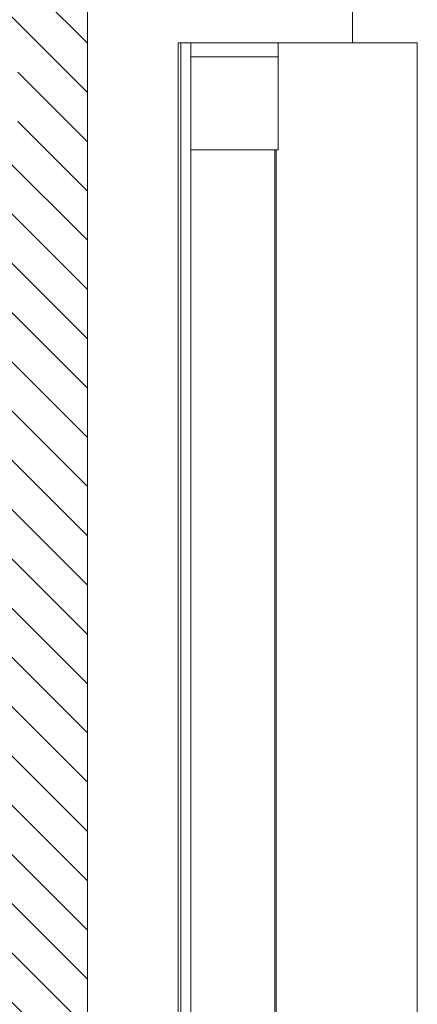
# Model space of a CAD drawing. Header units: millimetres. Extents: x 17009 to 157603, y -19950 to 21829.
# Tile 194 of 208: x 77259 to 78115, y 1560 to 3680. Entities that reach past the tile are written whole.
import ezdxf

# ---------------------------------------------------------------- set-up
doc = ezdxf.new("R2010")
doc.units = ezdxf.units.MM
doc.header["$MEASUREMENT"] = 0
for name, color, linetype in [('01-STR_Dalles.ARCHI', 7, 'Continuous'), ('01-STR_Murs extérieurs.ARCHI', 7, 'Continuous'), ('01-STR_Murs.ARCHI', 7, 'Continuous')]:
    doc.layers.add(name, color=color, linetype=linetype)
pattern_1 = [(315, (0, 0), (53.03301, 53.03301), [])]

# ---------------------------------------------------------------- blocks, each defined once
blk = doc.blocks.new('Élément de coupe_12_1')
at = {"layer": '01-STR_Murs extérieurs.ARCHI', "linetype": 'Continuous', "lineweight": 0, "true_color": 0x000000}
h = blk.add_hatch(dxfattribs=at)
h.set_pattern_fill('Hachure_simple_0001', color=18, style=0, pattern_type=2)
h.set_pattern_definition(pattern_1)
h.paths.add_polyline_path([(77225.2, 0), (77405.3, 0), (77405.3, 3630), (77255.2, 3630), (77255.2, 3400), (77225.2, 3400)])
at = {"layer": '01-STR_Murs extérieurs.ARCHI', "color": 7, "linetype": 'Continuous', "lineweight": 5}
for p, q in [((77405.3, 3630), (77405.3, 0)), ((77600.6, 390), (77600.6, 3630))]:
    blk.add_line(p, q, dxfattribs=at)
blk = doc.blocks.new('Élément de coupe_14_1')
at = {"layer": '01-STR_Dalles.ARCHI', "color": 7, "linetype": 'Continuous', "lineweight": 5}
for p, q in [((77815.6, 3600), (77815.6, 3630)), ((77627.8, 3600), (77815.6, 3600)), ((77815.6, 3400), (77815.6, 3600)), ((77811.4, 3400), (77815.6, 3400))]:
    blk.add_line(p, q, dxfattribs=at)
blk = doc.blocks.new('Élément de coupe_15_1')
at = {"layer": '01-STR_Murs extérieurs.ARCHI', "linetype": 'Continuous', "lineweight": 0, "true_color": 0x000000}
h = blk.add_hatch(dxfattribs=at)
h.set_pattern_fill('Hachure_simple_0001', color=18, style=0, pattern_type=2)
h.set_pattern_definition(pattern_1)
h.paths.add_polyline_path([(77255.2, 6690), (77225.2, 6690), (77225.2, 3630), (77405.3, 3630), (77405.3, 6870), (77255.2, 6870)])
at = {"layer": '01-STR_Murs extérieurs.ARCHI', "color": 7, "linetype": 'Continuous', "lineweight": 5}
for p, q in [((77405.3, 6870), (77405.3, 3630)), ((77600.6, 3630), (77606.5, 3630)), ((77606.5, 3630), (77965.7, 3630))]:
    blk.add_line(p, q, dxfattribs=at)
blk = doc.blocks.new('Élément de coupe_190_1')
at = {"layer": '01-STR_Murs extérieurs.ARCHI', "color": 7, "linetype": 'Continuous', "lineweight": 5}
for p, q in [((77811.4, 3400), (77810.1, 3400)), ((77811.4, 390), (77811.4, 3400))]:
    blk.add_line(p, q, dxfattribs=at)
blk = doc.blocks.new('Élément de coupe_192_1')
at = {"layer": '01-STR_Murs.ARCHI', "color": 7, "linetype": 'Continuous', "lineweight": 5}
blk.add_line((77606.5, 3630), (77606.5, 390), dxfattribs=at)
blk = doc.blocks.new('Élément de coupe_193_1')
at = {"layer": '01-STR_Murs extérieurs.ARCHI', "color": 7, "linetype": 'Continuous', "lineweight": 5}
for p, q in [((77627.8, 3400), (77627.8, 3630)), ((77627.8, 390), (77627.8, 3400))]:
    blk.add_line(p, q, dxfattribs=at)
blk = doc.blocks.new('Élément de coupe_195_1')
at = {"layer": '01-STR_Murs extérieurs.ARCHI', "color": 7, "linetype": 'Continuous', "lineweight": 5}
for p, q in [((78115.4, 3630), (77965.7, 3630)), ((78115.4, 0), (78115.4, 3630))]:
    blk.add_line(p, q, dxfattribs=at)
blk = doc.blocks.new('Élément de coupe_200_1')
at = {"layer": '01-STR_Murs extérieurs.ARCHI', "color": 7, "linetype": 'Continuous', "lineweight": 5}
for p, q in [((77808.8, 3400), (77627.8, 3400)), ((77808.8, 0), (77808.8, 3400)), ((77808.8, 3400), (77810.1, 3400))]:
    blk.add_line(p, q, dxfattribs=at)
blk = doc.blocks.new('Élément de coupe_216_1')
at = {"layer": '01-STR_Murs extérieurs.ARCHI', "color": 7, "linetype": 'Continuous', "lineweight": 5}
blk.add_line((77975.5, 4710), (77975.5, 3630), dxfattribs=at)

msp = doc.modelspace()

# ---------------------------------------------------------------- block references
at = {"layer": '01-STR_Dalles.ARCHI', "lineweight": 0}
msp.add_blockref('Élément de coupe_14_1', (0, 0), dxfattribs=at)
at = {"layer": '01-STR_Murs extérieurs.ARCHI', "lineweight": 0}
for name in ['Élément de coupe_15_1', 'Élément de coupe_216_1', 'Élément de coupe_12_1', 'Élément de coupe_193_1', 'Élément de coupe_195_1', 'Élément de coupe_200_1', 'Élément de coupe_190_1']:
    msp.add_blockref(name, (0, 0), dxfattribs=at)
at = {"layer": '01-STR_Murs.ARCHI', "lineweight": 0}
msp.add_blockref('Élément de coupe_192_1', (0, 0), dxfattribs=at)

doc.saveas('drawing.dxf')
